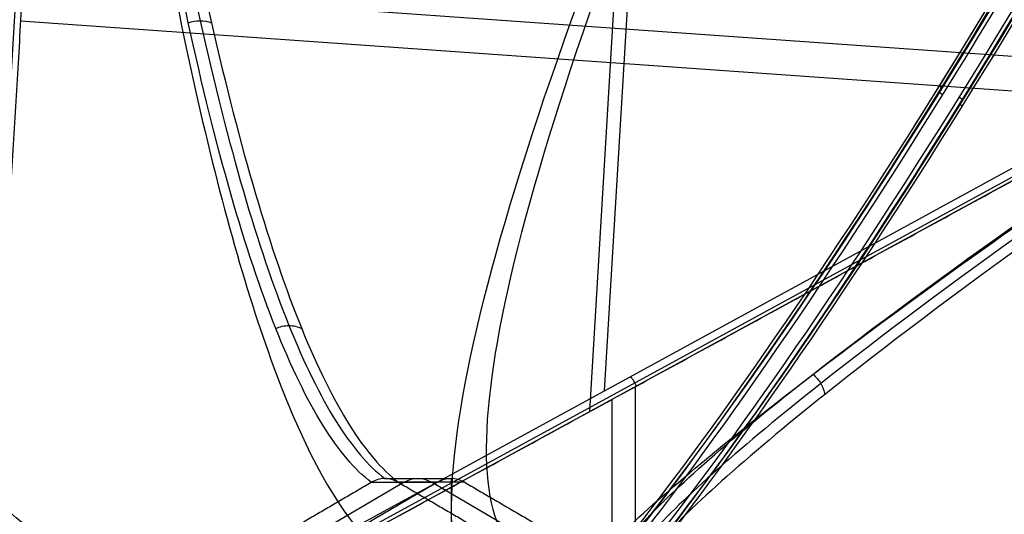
# Model space of a CAD drawing. Header units: millimetres. Extents: x -273 to 273, y -262 to 262.
# Tile 25 of 256: x -185 to -114, y 17 to 52. Entities that reach past the tile are written whole.
import ezdxf

# ---------------------------------------------------------------- set-up
doc = ezdxf.new("R2010")
doc.units = ezdxf.units.MM
doc.header["$MEASUREMENT"] = 0
doc.layers.add('Default', color=7, linetype='Continuous', true_color=0x000000)

# ---------------------------------------------------------------- blocks, each defined once
blk = doc.blocks.new('Block 01')
at = {"layer": 'Default', "color": 9, "true_color": 0xbfbfbf, "extrusion": (0.85774, 0.495217, 0.137993)}
for centre, radius, start, end in [((0, 799.967, -26.613), 81, 196.22804, 341.76564), ((0, 799.967, -26.913), 80.7, 196.27205, 342.5651), ((0, 799.967, -25.213), 79, 196.52788, 343.47212), ((0, 799.967, -25.213), 79, 196.52788, 343.47212), ((0, 799.967, -24.913), 79.3, 196.48192, 343.51808), ((0, 799.967, -24.913), 79.3, 287.78546, 343.51808), ((0, 799.967, -25.213), 81, 200.16577, 339.55352), ((0, 799.967, -24.913), 80.7, 199.81263, 339.86117), ((0, 799.967, -26.913), 79.3, 196.48192, 343.51808), ((0, 799.967, -26.613), 79, 196.52788, 343.47212), ((0, 799.967, -26.613), 79, 196.52788, 343.47212), ((0, 799.967, -26.913), 79.3, 196.48192, 285.67347)]:
    blk.add_arc(centre, radius, start, end, dxfattribs=at)
at = {"layer": 'Default', "color": 9, "true_color": 0xbfbfbf, "extrusion": (-0.514074, 0.827855, 0.224464)}
for centre, start, end in [((124.063, 689.23, 181.298), 81.85916, 171.85916), ((123.865, 687.844, 181.298), 171.85916, 261.85916), ((125.449, 689.031, 181.298), 351.85916, 81.85916), ((125.25, 687.645, 181.298), 261.85916, 351.85916)]:
    blk.add_arc(centre, 0.3, start, end, dxfattribs=at)

msp = doc.modelspace()

# ---------------------------------------------------------------- linework, layer by layer
at = {"layer": 'Default', "color": 9, "true_color": 0xbfbfbf}
for p, q in [((-142.569, 25.655, -773.033), (-139.343, 79.242, -753.061)), ((-143.628, 24.155, -768.307), (-140.506, 76.021, -748.976)), ((-100.091, 48.863, -762.142), (-184.996, 54.873, -764.553)), ((-187.774, 0.956, -784.622), (-93.529, 52.448, -760.46)), ((-93.246, 51.967, -760.538), (-187.491, 0.475, -784.7)), ((-102.66, 46.538, -757.804), (-184.687, 52.344, -760.133)), ((-93.135, 51.756, -760.524), (-187.38, 0.264, -784.686)), ((-140.334, -25.968, -772.625), (-140.334, 25.968, -772.625)), ((-142, -25.044, -767.89), (-142, 25.044, -767.89)), ((-158.411, 19.321, -597.442), (-153.63, 19.321, -567.841)), ((-153.63, 19.321, -567.841), (-153.63, 13.856, -567.841)), ((-157.009, 19.053, -582.49), (-171.817, 10.392, -580.098)), ((-159.4, 19.053, -597.298), (-154.617, 19.053, -567.682)), ((-152.643, 19.053, -568.001), (-157.426, 19.053, -597.617)), ((-140.226, 10.392, -585.201), (-155.034, 19.053, -582.809))]:
    msp.add_line(p, q, dxfattribs=at)
at = {"layer": 'Default', "color": 9, "true_color": 0xbfbfbf, "extrusion": (0.854946, -0.5, -0.138084)}
for centre, radius, start, end in [((134.437, -607.282, -51.576), 197.521, 181.36435, 226.6146), ((134.437, -607.282, -51.494), 202.521, 181.28999, 226.65913)]:
    msp.add_arc(centre, radius, start, end, dxfattribs=at)
at = {"layer": 'Default', "color": 9, "true_color": 0xbfbfbf, "extrusion": (0.854946, 0.5, -0.138084)}
for centre, radius, start, end in [((291.069, -572.92, -62.735), 197.521, 194.64677, 235.84855), ((291.069, -572.92, -62.902), 202.521, 198.9909, 235.89308)]:
    msp.add_arc(centre, radius, start, end, dxfattribs=at)
at = {"layer": 'Default', "color": 9, "true_color": 0xbfbfbf, "extrusion": (0.856159, 0.467773, 0.219501)}
msp.add_arc((90.312, -727.497, -277.506), 2, 263.16133, 286.21308, dxfattribs=at)
at = {"layer": 'Default', "color": 9, "true_color": 0xbfbfbf, "extrusion": (0.159446, 0, 0.987207)}
msp.add_arc((17.321, 61.124, -600.072), 2, 330, 30, dxfattribs=at)
at = {"layer": 'Default', "color": 9, "true_color": 0xbfbfbf, "extrusion": (0.159446, 3.61391e-13, 0.987207)}
msp.add_arc((17.321, 61.124, -585.072), 2, 330, 30, dxfattribs=at)
at = {"layer": 'Default', "color": 9, "true_color": 0xbfbfbf}
for points, degree in [([(-189.015, 1.221, -784.422), (-185.915, 52.713, -765.231), (-182.816, 104.204, -746.039)], 2), ([(-182.027, 104.204, -746.167), (-185.126, 52.713, -765.358), (-188.226, 1.221, -784.549)], 2), ([(-181.808, 100.176, -742.306), (-224.63, 75.132, -735.389), (-267.453, 50.088, -728.473)], 2), ([(-181.808, 100.176, -742.306), (-184.823, 50.088, -760.974), (-187.838, 0, -779.642)], 2), ([(-96.163, 50.088, -756.138), (-138.985, 75.132, -749.222), (-181.808, 100.176, -742.306)], 2), ([(-180.324, 100.176, -733.118), (-137.501, 75.132, -740.034), (-94.679, 50.088, -746.95)], 2), ([(-172.584, 52.215, -679.868), (-172.311, 52.316, -679.839), (-171.722, 52.422, -679.857), (-171.156, 52.316, -680.025), (-170.907, 52.215, -680.139)], 3), ([(-187.838, 0, -779.642), (-142, 25.044, -767.89), (-96.163, 50.088, -756.138)], 2), ([(-166.272, 30.152, -640.182), (-165.977, 30.296, -640.171), (-165.319, 30.45, -640.216), (-164.681, 30.296, -640.381), (-164.404, 30.152, -640.483)], 3), ([(-127.522, 26.844, -687.144), (-127.293, 26.665, -687.108), (-126.902, 26.212, -687.094), (-126.716, 25.653, -687.201), (-126.683, 25.373, -687.28)], 3), ([(-174.208, 10.392, -594.906), (-166.804, 14.722, -596.102), (-159.4, 19.053, -597.298)], 2), ([(-154.617, 19.053, -567.682), (-162.021, 14.722, -566.486), (-169.425, 10.392, -565.29)], 2), ([(-159.395, 19.056, -597.299), (-159.397, 19.055, -597.299), (-159.399, 19.054, -597.298), (-159.4, 19.053, -597.298)], 3), ([(-157.426, 19.053, -597.617), (-157.428, 19.054, -597.617), (-157.429, 19.055, -597.616), (-157.431, 19.056, -597.616)], 3), ([(-157.426, 19.053, -597.617), (-150.022, 14.722, -598.813), (-142.618, 10.392, -600.009)], 2), ([(-152.643, 19.053, -568.001), (-145.238, 14.722, -569.197), (-137.834, 10.392, -570.392)], 2)]:
    msp.add_open_spline(points, degree=degree, dxfattribs=at)
for points, knots in [([(-159.395, 19.056, -597.299), (-161.743, 20.848, -611.887), (-166.367, 28.308, -640.719), (-172.202, 48.706, -677.407), (-176.857, 74.488, -706.933), (-179.236, 93.231, -722.177), (-180.305, 103.288, -729.072)], [-1314.671432, -1314.671432, -1314.671432, -1314.671432, -1267.486608, -1220.301783, -1184.913165, -1149.524555, -1149.524555, -1149.524555, -1149.524555]), ([(-179.673, 103.345, -729.09), (-178.56, 93.301, -722.194), (-176.097, 74.588, -706.948), (-171.33, 48.866, -677.432), (-165.411, 28.536, -640.783), (-160.762, 21.106, -612.001), (-158.41, 19.32, -597.441)], [0, 0, 0, 0, 35.012926, 70.025852, 116.709754, 163.377345, 163.377345, 163.377345, 163.377345]), ([(-179.068, 103.288, -729.272), (-177.913, 93.231, -722.391), (-175.372, 74.488, -707.173), (-170.494, 48.706, -677.683), (-164.483, 28.308, -641.023), (-159.795, 20.848, -612.202), (-157.431, 19.056, -597.616)], [-189.353565, -189.353565, -189.353565, -189.353565, -153.964948, -118.576332, -71.39151, -24.206688, -24.206688, -24.206688, -24.206688]), ([(-180.324, 100.176, -733.118), (-179.058, 88.745, -725.281), (-177.627, 78.027, -716.422), (-174.46, 58.534, -696.814), (-172.725, 49.761, -686.067), (-168.983, 34.653, -662.902), (-166.989, 28.381, -650.556), (-162.835, 18.819, -624.838), (-160.672, 15.518, -611.443), (-158.454, 13.856, -597.714)], [-879.495751, -879.495751, -879.495751, -879.495751, -837.156724, -837.156724, -794.836466, -794.836466, -752.393427, -752.393427, -709.935271, -709.935271, -709.935271, -709.935271]), ([(-267.683, 52.186, -714.959), (-254.707, 45.532, -707.632), (-230.427, 33.436, -690.047), (-203.337, 20.977, -659.04), (-184.805, 13.47, -626.671), (-177.133, 11.056, -605.659), (-174.214, 10.389, -594.905)], [-189.353565, -189.353565, -189.353565, -189.353565, -142.168751, -94.983926, -59.595307, -24.206688, -24.206688, -24.206688, -24.206688]), ([(-142.612, 10.389, -600.009), (-143.432, 11.278, -614.844), (-141.689, 14.983, -644.7), (-126.986, 27.86, -694.977), (-106.705, 42.205, -726.824), (-91.69, 52.186, -743.384)], [-1314.671432, -1314.671432, -1314.671432, -1314.671432, -1267.486618, -1220.301793, -1149.524555, -1149.524555, -1149.524555, -1149.524555]), ([(-174.928, 9.66, -594.773), (-177.837, 10.33, -605.507), (-185.476, 12.753, -626.487), (-203.923, 20.289, -658.834), (-230.9, 32.809, -689.856), (-255.093, 44.977, -707.474), (-268.028, 51.673, -714.82)], [0.016308, 0.016308, 0.016308, 0.016308, 35.008574, 70.017147, 116.695245, 163.373344, 163.373344, 163.373344, 163.373344]), ([(-91.319, 51.673, -743.361), (-106.266, 41.628, -726.794), (-126.431, 27.203, -694.945), (-141.008, 14.271, -644.72), (-142.718, 10.553, -614.915), (-141.893, 9.66, -600.109)], [0, 0, 0, 0, 70.21382, 117.023033, 163.815892, 163.815892, 163.815892, 163.815892]), ([(-175.196, 8.667, -594.747), (-178.109, 9.344, -605.502), (-185.76, 11.795, -626.517), (-204.227, 19.416, -658.896), (-231.209, 32.065, -689.921), (-255.383, 44.346, -707.523), (-268.301, 51.102, -714.859)], [-1314.671432, -1314.671432, -1314.671432, -1314.671432, -1279.28282, -1243.894199, -1196.709371, -1149.524555, -1149.524555, -1149.524555, -1149.524555]), ([(-91.072, 51.102, -743.484), (-106, 40.969, -726.938), (-126.156, 26.404, -695.111), (-140.747, 13.331, -644.853), (-142.458, 9.569, -615.002), (-141.631, 8.667, -600.168)], [-189.353565, -189.353565, -189.353565, -189.353565, -118.576341, -71.391515, -24.206688, -24.206688, -24.206688, -24.206688]), ([(-170.301, 6.928, -595.8), (-173.939, 7.759, -609.301), (-178.925, 9.41, -622.239), (-191.253, 14.191, -646.637), (-198.61, 17.327, -658.117), (-215.267, 24.88, -679.196), (-224.504, 29.268, -688.732), (-244.336, 39.014, -705.647), (-254.931, 44.373, -713.027), (-265.969, 50.088, -719.285)], [709.935271, 709.935271, 709.935271, 709.935271, 752.393419, 752.393419, 794.836461, 794.836461, 837.156721, 837.156721, 879.495751, 879.495751, 879.495751, 879.495751]), ([(-146.608, 6.928, -599.627), (-147.405, 7.759, -613.586), (-146.745, 9.409, -627.437), (-142.725, 14.19, -654.474), (-139.357, 17.327, -667.687), (-130.182, 24.88, -692.938), (-124.416, 29.267, -704.897), (-110.919, 39.013, -727.196), (-103.186, 44.373, -737.536), (-94.679, 50.088, -746.95)], [709.935271, 709.935271, 709.935271, 709.935271, 752.393429, 752.393429, 794.836471, 794.836471, 837.156731, 837.156731, 879.495751, 879.495751, 879.495751, 879.495751]), ([(-157.431, 19.056, -597.616), (-157.727, 19.228, -597.558), (-158.068, 19.32, -597.497), (-158.753, 19.32, -597.386), (-159.096, 19.228, -597.337), (-159.395, 19.056, -597.299)], [-13.64441, -13.64441, -13.64441, -13.64441, -12.578056, -12.578056, -11.511505, -11.511505, -11.511505, -11.511505])]:
    msp.add_open_spline(points, degree=3, knots=knots, dxfattribs=at)

# ---------------------------------------------------------------- block references
at = {"layer": 'Default', "color": 9, "true_color": 0xbfbfbf, "extrusion": (0, 0, -1), "rotation": 180}
msp.add_blockref('Block 01', (0, 0, -200), dxfattribs=at)

doc.saveas('drawing.dxf')
